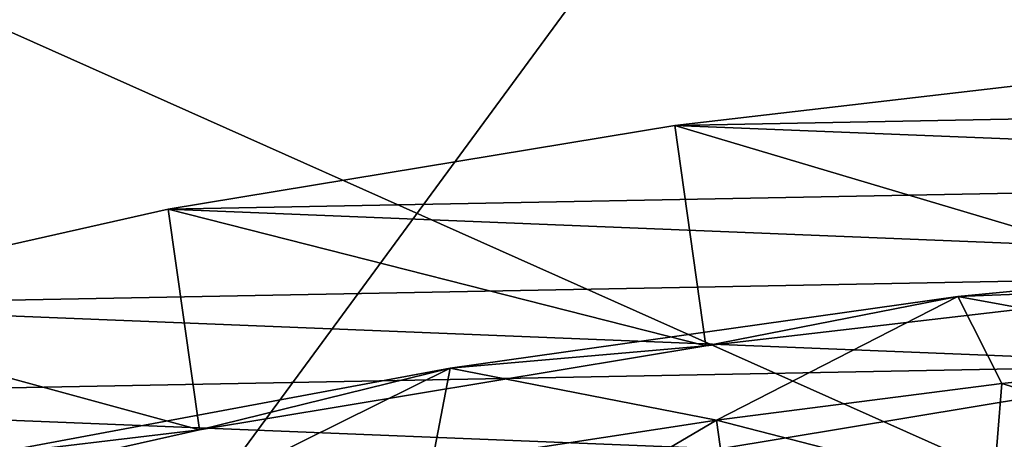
# Model space of a CAD drawing. Header units: metres. Extents: x 0 to 1651, y -1070 to 0.
# Tile 83 of 112: x 1026.13 to 1048.06, y -92.87 to -83.51. Entities that reach past the tile are written whole.
import ezdxf

# ---------------------------------------------------------------- set-up
doc = ezdxf.new("R2010")
doc.units = ezdxf.units.M

msp = doc.modelspace()

# ---------------------------------------------------------------- linework, layer by layer
at = {"layer": 'None'}
for points in [[(1060.271729, -53.377277, -3), (1013.476501, -117.099854, -406), (955.190979, -127.269501, -406)], [(1060.271729, -53.377277, -3), (955.190979, -127.269501, -406), (986.700134, -64.05751, -3)], [(1072.084839, -108.994781, -406), (1013.476501, -117.099854, -406), (1060.271729, -53.377277, -3)], [(987.410156, -66.582886), (1078.394653, -107.219131, -377.175201), (1060.802246, -55.93948)], [(1010.869019, -116.475372, -377.175201), (1078.394653, -107.219131, -377.175201), (987.410156, -66.582886)]]:
    msp.add_3dface(points, dxfattribs=at)
at = {"layer": 'None012311'}
for points in [[(1052.074341, -84.547256, -223.76741), (1040.717651, -85.86982, -221.508301), (1052.767822, -89.461327, -223.158249)], [(1040.717651, -85.86982, -221.508301), (1052.074341, -84.547256, -223.76741), (1070.796387, -85.301071, -251.161377)], [(1068.737183, -86.997978, -262.506256), (1040.717651, -85.86982, -221.508301), (1070.796387, -85.301071, -251.161377)], [(1040.717651, -85.86982, -221.508301), (1029.4375, -87.741081, -223.762634), (1041.411133, -90.783882, -220.899139)], [(1029.4375, -87.741081, -223.762634), (1040.717651, -85.86982, -221.508301), (1068.737183, -86.997978, -262.506256)], [(1040.717651, -85.86982, -221.508301), (1041.411133, -90.783882, -220.899139), (1052.767822, -89.461327, -223.158249)], [(1062.48877, -89.071838, -272.123016), (1029.4375, -87.741081, -223.762634), (1068.737183, -86.997978, -262.506256)], [(1029.4375, -87.741081, -223.762634), (1019.951111, -89.876167, -230.187256), (1030.130981, -92.655151, -223.153488)], [(1019.951111, -89.876167, -230.187256), (1029.4375, -87.741081, -223.762634), (1062.48877, -89.071838, -272.123016)], [(1029.4375, -87.741081, -223.762634), (1030.130981, -92.655151, -223.153488), (1041.411133, -90.783882, -220.899139)], [(1047.020874, -89.684746, -218.41832), (1057.708252, -88.657234, -222.295776), (1052.767822, -89.461327, -223.158249)], [(1057.708252, -88.657234, -222.295776), (1047.020874, -89.684746, -218.41832), (1054.1427, -90.983917, -220.157425)], [(1053.002441, -91.206924, -278.547638), (1019.951111, -89.876167, -230.187256), (1062.48877, -89.071838, -272.123016)], [(1041.411133, -90.783882, -220.899139), (1047.020874, -89.684746, -218.41832), (1052.767822, -89.461327, -223.158249)], [(1013.702698, -91.950027, -239.804031), (1019.951111, -89.876167, -230.187256), (1053.002441, -91.206924, -278.547638)], [(1019.951111, -89.876167, -230.187256), (1020.644592, -94.790237, -229.578094), (1030.130981, -92.655151, -223.153488)], [(1035.717407, -91.279549, -218.415939), (1047.020874, -89.684746, -218.41832), (1041.411133, -90.783882, -220.899139)], [(1047.020874, -89.684746, -218.41832), (1035.717407, -91.279549, -218.415939), (1041.645386, -92.439316, -217.671402)], [(1047.020874, -89.684746, -218.41832), (1041.645386, -92.439316, -217.671402), (1048.005615, -91.619659, -218.299606)], [(1054.1427, -90.983917, -220.157425), (1047.020874, -89.684746, -218.41832), (1048.005615, -91.619659, -218.299606)], [(1030.130981, -92.655151, -223.153488), (1035.717407, -91.279549, -218.415939), (1041.411133, -90.783882, -220.899139)], [(1054.1427, -90.983917, -220.157425), (1048.005615, -91.619659, -218.299606), (1053.790527, -93.397865, -220.199432)], [(1041.72229, -93.078186, -280.801971), (1013.702698, -91.950027, -239.804031), (1053.002441, -91.206924, -278.547638)], [(1042.415649, -97.992256, -280.192841), (1041.72229, -93.078186, -280.801971), (1053.002441, -91.206924, -278.547638)], [(1053.695923, -96.120987, -277.938477), (1042.415649, -97.992256, -280.192841), (1053.002441, -91.206924, -278.547638)], [(1025.161255, -93.249283, -222.28891), (1035.717407, -91.279549, -218.415939), (1030.130981, -92.655151, -223.153488)], [(1035.717407, -91.279549, -218.415939), (1025.161255, -93.249283, -222.28891), (1029.2323, -94.49852, -220.152176)], [(1035.306396, -93.411385, -218.296936), (1035.717407, -91.279549, -218.415939), (1029.2323, -94.49852, -220.152176)], [(1035.717407, -91.279549, -218.415939), (1035.306396, -93.411385, -218.296936), (1041.645386, -92.439316, -217.671402)], [(1048.005615, -91.619659, -218.299606), (1041.645386, -92.439316, -217.671402), (1047.806763, -94.029373, -218.481979)], [(1053.790527, -93.397865, -220.199432), (1048.005615, -91.619659, -218.299606), (1047.806763, -94.029373, -218.481979)], [(1011.643555, -93.646935, -251.148911), (1013.702698, -91.950027, -239.804031), (1041.72229, -93.078186, -280.801971)], [(1041.645386, -92.439316, -217.671402), (1035.306396, -93.411385, -218.296936), (1036.164063, -95.672035, -218.479538)], [(1041.645386, -92.439316, -217.671402), (1036.164063, -95.672035, -218.479538), (1041.97644, -94.785622, -217.945389)], [(1047.806763, -94.029373, -218.481979), (1041.645386, -92.439316, -217.671402), (1041.97644, -94.785622, -217.945389)], [(1020.644592, -94.790237, -229.578094), (1025.161255, -93.249283, -222.28891), (1030.130981, -92.655151, -223.153488)]]:
    msp.add_3dface(points, dxfattribs=at)

doc.saveas('drawing.dxf')
